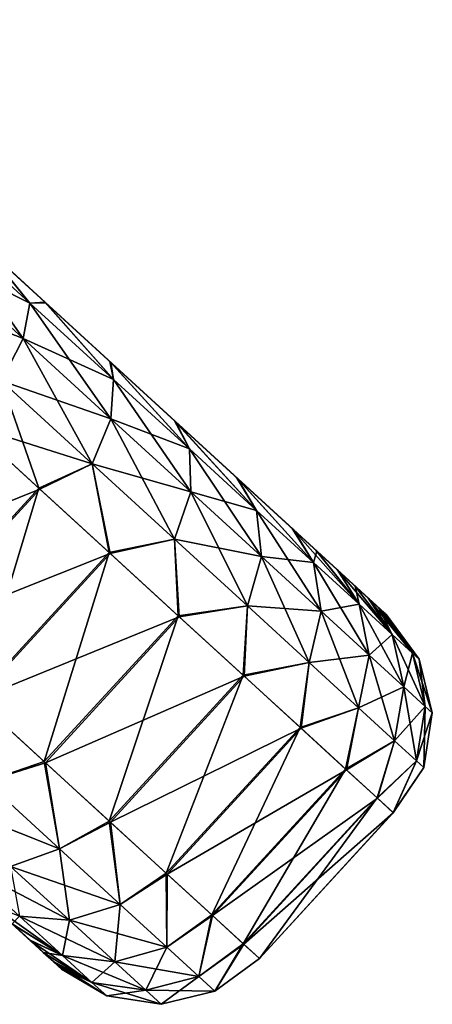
# Model space of a CAD drawing. Header units: millimetres. Extents: x -35.2 to 15.9, y -21 to 21.
# Tile 39 of 57: x 14.4 to 15.9, y -17.4 to -13.9. Entities that reach past the tile are written whole.
import ezdxf

# ---------------------------------------------------------------- set-up
doc = ezdxf.new("R2010")
doc.units = ezdxf.units.MM
doc.header["$LTSCALE"] = 65.185185
for name, color, linetype in [('11', 7, 'CONTINUOUS'), ('12', 7, 'CONTINUOUS'), ('154', 7, 'CONTINUOUS'), ('36', 7, 'CONTINUOUS'), ('72', 7, 'CONTINUOUS')]:
    doc.layers.add(name, color=color, linetype=linetype)

msp = doc.modelspace()

# ---------------------------------------------------------------- linework, layer by layer
at = {"layer": '11', "linetype": 'Continuous'}
for points in [[(14.3032, -14.7122, -6.3058), (11.63, -12.2627, -0.5), (14.5279, -14.9182, -6.1712), (14.3032, -14.7122, -6.3058)], [(14.5279, -14.9182, -6.1712), (11.63, -12.2627, -0.5), (14.7578, -15.1288, -5.9869), (14.5279, -14.9182, -6.1712)], [(14.7578, -15.1288, -5.9869), (11.63, -12.2627, -0.5), (14.9865, -15.3383, -5.7458), (14.7578, -15.1288, -5.9869)], [(14.9865, -15.3383, -5.7458), (11.63, -12.2627, -0.5), (15.2054, -15.5389, -5.4431), (14.9865, -15.3383, -5.7458)], [(15.2054, -15.5389, -5.4431), (11.63, -12.2627, -0.5), (15.4022, -15.7193, -5.0769), (15.2054, -15.5389, -5.4431)], [(15.4022, -15.7193, -5.0769), (11.63, -12.2627, -0.5), (15.4859, -15.796, -4.8753), (15.4022, -15.7193, -5.0769)], [(15.4859, -15.796, -4.8753), (11.63, -12.2627, -0.5), (15.5598, -15.8637, -4.6609), (15.4859, -15.796, -4.8753)], [(15.5598, -15.8637, -4.6609), (11.63, -12.2627, -0.5), (15.6213, -15.9201, -4.4385), (15.5598, -15.8637, -4.6609)], [(15.6213, -15.9201, -4.4385), (11.63, -12.2627, -0.5), (15.6694, -15.9641, -4.2094), (15.6213, -15.9201, -4.4385)], [(15.6694, -15.9641, -4.2094), (11.63, -12.2627, -0.5), (15.7045, -15.9963, -3.9738), (15.6694, -15.9641, -4.2094)], [(15.7045, -15.9963, -3.9738), (11.63, -12.2627, -0.5), (15.7254, -16.0155, -3.7363), (15.7045, -15.9963, -3.9738)], [(15.7254, -16.0155, -3.7363), (11.63, -12.2627, -0.5), (15.7322, -16.0216, -3.4957), (15.7254, -16.0155, -3.7363)], [(15.7322, -16.0216, -3.4957), (11.63, -12.2627, -0.5), (15.7249, -16.015, -3.2551), (15.7322, -16.0216, -3.4957)], [(15.7249, -16.015, -3.2551), (11.63, -12.2627, -0.5), (15.7035, -15.9954, -3.0177), (15.7249, -16.015, -3.2551)], [(15.7035, -15.9954, -3.0177), (11.63, -12.2627, -0.5), (15.6679, -15.9628, -2.7822), (15.7035, -15.9954, -3.0177)], [(15.6679, -15.9628, -2.7822), (11.63, -12.2627, -0.5), (15.6194, -15.9183, -2.5534), (15.6679, -15.9628, -2.7822)], [(15.6194, -15.9183, -2.5534), (11.63, -12.2627, -0.5), (15.5574, -15.8615, -2.3314), (15.6194, -15.9183, -2.5534)], [(15.5574, -15.8615, -2.3314), (11.63, -12.2627, -0.5), (15.4831, -15.7934, -2.1174), (15.5574, -15.8615, -2.3314)], [(15.4831, -15.7934, -2.1174), (11.63, -12.2627, -0.5), (15.3991, -15.7165, -1.9163), (15.4831, -15.7934, -2.1174)], [(15.3991, -15.7165, -1.9163), (11.63, -12.2627, -0.5), (15.2019, -15.5357, -1.5514), (15.3991, -15.7165, -1.9163)], [(15.2019, -15.5357, -1.5514), (11.63, -12.2627, -0.5), (14.983, -15.3352, -1.25), (15.2019, -15.5357, -1.5514)], [(14.983, -15.3352, -1.25), (11.63, -12.2627, -0.5), (14.7546, -15.1259, -1.0102), (14.983, -15.3352, -1.25)], [(14.7546, -15.1259, -1.0102), (11.63, -12.2627, -0.5), (14.5252, -14.9157, -0.8269), (14.7546, -15.1259, -1.0102)], [(14.5252, -14.9157, -0.8269), (11.63, -12.2627, -0.5), (14.301, -14.7102, -0.6931), (14.5252, -14.9157, -0.8269)]]:
    msp.add_3dface(points, dxfattribs=at)
at = {"layer": '12', "linetype": 'Continuous'}
for points in [[(11.5758, -14.5188, -3.8047), (11.5758, -14.5188, -6.5), (14.556, -17.2497, -3.9738), (11.5758, -14.5188, -3.8047)], [(14.556, -17.2497, -3.9738), (11.5758, -14.5188, -6.5), (14.5209, -17.2175, -4.2094), (14.556, -17.2497, -3.9738)], [(14.5209, -17.2175, -4.2094), (11.5758, -14.5188, -6.5), (14.4728, -17.1735, -4.4385), (14.5209, -17.2175, -4.2094)], [(14.4728, -17.1735, -4.4385), (11.5758, -14.5188, -6.5), (14.4113, -17.117, -4.6609), (14.4728, -17.1735, -4.4385)], [(11.5992, -14.5402, -3.7413), (11.5758, -14.5188, -3.8047), (14.5769, -17.2688, -3.7363), (11.5992, -14.5402, -3.7413)], [(14.5769, -17.2688, -3.7363), (11.5758, -14.5188, -3.8047), (14.556, -17.2497, -3.9738), (14.5769, -17.2688, -3.7363)], [(11.5758, -14.5188, -2.9953), (11.5993, -14.5403, -3.0591), (14.555, -17.2487, -3.0177), (11.5758, -14.5188, -2.9953)], [(14.4089, -17.1148, -2.3314), (11.5758, -14.5188, -2.9953), (14.4709, -17.1716, -2.5534), (14.4089, -17.1148, -2.3314)], [(14.4709, -17.1716, -2.5534), (11.5758, -14.5188, -2.9953), (14.5194, -17.2161, -2.7822), (14.4709, -17.1716, -2.5534)], [(14.5194, -17.2161, -2.7822), (11.5758, -14.5188, -2.9953), (14.555, -17.2487, -3.0177), (14.5194, -17.2161, -2.7822)], [(11.6141, -14.5539, -3.682), (11.5992, -14.5402, -3.7413), (14.5769, -17.2688, -3.7363), (11.6141, -14.5539, -3.682)], [(11.5993, -14.5403, -3.0591), (11.6141, -14.5539, -3.118), (14.555, -17.2487, -3.0177), (11.5993, -14.5403, -3.0591)], [(11.6272, -14.5659, -3.55), (11.6141, -14.5539, -3.682), (14.5837, -17.275, -3.4957), (11.6272, -14.5659, -3.55)], [(14.5837, -17.275, -3.4957), (11.6141, -14.5539, -3.682), (14.5769, -17.2688, -3.7363), (14.5837, -17.275, -3.4957)], [(11.6141, -14.5539, -3.118), (11.6272, -14.5659, -3.25), (14.555, -17.2487, -3.0177), (11.6141, -14.5539, -3.118)], [(11.6272, -14.5659, -3.25), (11.6272, -14.5659, -3.55), (14.5764, -17.2684, -3.2551), (11.6272, -14.5659, -3.25)], [(14.5764, -17.2684, -3.2551), (11.6272, -14.5659, -3.55), (14.5837, -17.275, -3.4957), (14.5764, -17.2684, -3.2551)], [(14.555, -17.2487, -3.0177), (11.6272, -14.5659, -3.25), (14.5764, -17.2684, -3.2551), (14.555, -17.2487, -3.0177)]]:
    msp.add_3dface(points, dxfattribs=at)
at = {"layer": '154', "linetype": 'Continuous'}
for points in [[(14.1181, -14.7414, -0.2822), (14.4486, -15.0443, -0.4494), (14.1577, -14.6305, -0.4379), (14.1181, -14.7414, -0.2822)], [(14.4722, -14.9187, -6.4029), (14.1181, -14.7414, -6.7178), (14.1577, -14.6305, -6.5621), (14.4722, -14.9187, -6.4029)], [(14.3032, -14.7122, -6.3058), (14.4722, -14.9187, -6.4029), (14.1577, -14.6305, -6.5621), (14.3032, -14.7122, -6.3058)], [(14.301, -14.7102, -0.6931), (14.1577, -14.6305, -0.4379), (14.4722, -14.9187, -0.5971), (14.301, -14.7102, -0.6931)], [(14.1577, -14.6305, -0.4379), (14.4486, -15.0443, -0.4494), (14.4722, -14.9187, -0.5971), (14.1577, -14.6305, -0.4379)], [(14.5252, -14.9157, -0.8269), (14.301, -14.7102, -0.6931), (14.4722, -14.9187, -0.5971), (14.5252, -14.9157, -0.8269)], [(14.3032, -14.7122, -6.3058), (14.5279, -14.9182, -6.1712), (14.4722, -14.9187, -6.4029), (14.3032, -14.7122, -6.3058)], [(14.4486, -15.0443, -6.5506), (14.0309, -14.8818, -6.8219), (14.1181, -14.7414, -6.7178), (14.4486, -15.0443, -6.5506)], [(14.1181, -14.7414, -0.2822), (14.3721, -15.1945, -0.3508), (14.4486, -15.0443, -0.4494), (14.1181, -14.7414, -0.2822)], [(14.4486, -15.0443, -6.5506), (14.1181, -14.7414, -6.7178), (14.4722, -14.9187, -6.4029), (14.4486, -15.0443, -6.5506)], [(14.3721, -15.1945, -6.6492), (14.0309, -14.8818, -6.8219), (14.4486, -15.0443, -6.5506), (14.3721, -15.1945, -6.6492)], [(14.4486, -15.0443, -0.4494), (14.7583, -15.328, -0.6787), (14.4722, -14.9187, -0.5971), (14.4486, -15.0443, -0.4494)], [(14.7669, -15.1887, -6.1847), (14.4486, -15.0443, -6.5506), (14.4722, -14.9187, -6.4029), (14.7669, -15.1887, -6.1847)], [(14.5252, -14.9157, -0.8269), (14.4722, -14.9187, -0.5971), (14.7669, -15.1887, -0.8153), (14.5252, -14.9157, -0.8269)], [(14.5279, -14.9182, -6.1712), (14.7669, -15.1887, -6.1847), (14.4722, -14.9187, -6.4029), (14.5279, -14.9182, -6.1712)], [(14.4722, -14.9187, -0.5971), (14.7583, -15.328, -0.6787), (14.7669, -15.1887, -0.8153), (14.4722, -14.9187, -0.5971)], [(14.7546, -15.1259, -1.0102), (14.5252, -14.9157, -0.8269), (14.7669, -15.1887, -0.8153), (14.7546, -15.1259, -1.0102)], [(14.5279, -14.9182, -6.1712), (14.7578, -15.1288, -5.9869), (14.7669, -15.1887, -6.1847), (14.5279, -14.9182, -6.1712)], [(14.3721, -15.1945, -0.3508), (14.6917, -15.4874, -0.5875), (14.4486, -15.0443, -0.4494), (14.3721, -15.1945, -0.3508)], [(14.7583, -15.328, -6.3213), (14.3721, -15.1945, -6.6492), (14.4486, -15.0443, -6.5506), (14.7583, -15.328, -6.3213)], [(14.4486, -15.0443, -0.4494), (14.6917, -15.4874, -0.5875), (14.7583, -15.328, -0.6787), (14.4486, -15.0443, -0.4494)], [(14.7583, -15.328, -6.3213), (14.4486, -15.0443, -6.5506), (14.7669, -15.1887, -6.1847), (14.7583, -15.328, -6.3213)], [(14.983, -15.3352, -1.25), (14.7546, -15.1259, -1.0102), (15.0356, -15.435, -1.0881), (14.983, -15.3352, -1.25)], [(14.7546, -15.1259, -1.0102), (14.7669, -15.1887, -0.8153), (15.0356, -15.435, -1.0881), (14.7546, -15.1259, -1.0102)], [(14.7578, -15.1288, -5.9869), (14.9865, -15.3383, -5.7458), (15.0356, -15.435, -5.9119), (14.7578, -15.1288, -5.9869)], [(14.7578, -15.1288, -5.9869), (15.0356, -15.435, -5.9119), (14.7669, -15.1887, -6.1847), (14.7578, -15.1288, -5.9869)], [(14.2571, -15.3481, -0.3178), (14.5032, -15.5737, -0.493), (14.3721, -15.1945, -0.3508), (14.2571, -15.3481, -0.3178)], [(14.6917, -15.4874, -6.4125), (14.26, -15.3508, -6.6804), (14.3721, -15.1945, -6.6492), (14.6917, -15.4874, -6.4125)], [(14.3721, -15.1945, -0.3508), (14.5032, -15.5737, -0.493), (14.6917, -15.4874, -0.5875), (14.3721, -15.1945, -0.3508)], [(14.6917, -15.4874, -6.4125), (14.3721, -15.1945, -6.6492), (14.7583, -15.328, -6.3213), (14.6917, -15.4874, -6.4125)], [(14.7583, -15.328, -0.6787), (15.0407, -15.5868, -0.9654), (14.7669, -15.1887, -0.8153), (14.7583, -15.328, -0.6787)], [(15.0356, -15.435, -5.9119), (14.7583, -15.328, -6.3213), (14.7669, -15.1887, -6.1847), (15.0356, -15.435, -5.9119)], [(14.7669, -15.1887, -0.8153), (15.0407, -15.5868, -0.9654), (15.0356, -15.435, -1.0881), (14.7669, -15.1887, -0.8153)], [(14.5067, -15.5769, -6.5042), (14.26, -15.3508, -6.6804), (14.6917, -15.4874, -6.4125), (14.5067, -15.5769, -6.5042)], [(14.6917, -15.4874, -0.5875), (14.9833, -15.7546, -0.8835), (14.7583, -15.328, -0.6787), (14.6917, -15.4874, -0.5875)], [(15.0407, -15.5868, -6.0346), (14.6917, -15.4874, -6.4125), (14.7583, -15.328, -6.3213), (15.0407, -15.5868, -6.0346)], [(14.7583, -15.328, -0.6787), (14.9833, -15.7546, -0.8835), (15.0407, -15.5868, -0.9654), (14.7583, -15.328, -0.6787)], [(15.0407, -15.5868, -6.0346), (14.7583, -15.328, -6.3213), (15.0356, -15.435, -5.9119), (15.0407, -15.5868, -6.0346)], [(15.2019, -15.5357, -1.5514), (14.983, -15.3352, -1.25), (15.273, -15.6525, -1.4101), (15.2019, -15.5357, -1.5514)], [(14.983, -15.3352, -1.25), (15.0356, -15.435, -1.0881), (15.273, -15.6525, -1.4101), (14.983, -15.3352, -1.25)], [(14.9865, -15.3383, -5.7458), (15.2054, -15.5389, -5.4431), (15.273, -15.6525, -5.5899), (14.9865, -15.3383, -5.7458)], [(14.9865, -15.3383, -5.7458), (15.273, -15.6525, -5.5899), (15.0356, -15.435, -5.9119), (14.9865, -15.3383, -5.7458)], [(15.0407, -15.5868, -0.9654), (15.2902, -15.8154, -1.3038), (15.0356, -15.435, -1.0881), (15.0407, -15.5868, -0.9654)], [(15.0356, -15.435, -1.0881), (15.2902, -15.8154, -1.3038), (15.273, -15.6525, -1.4101), (15.0356, -15.435, -1.0881)], [(15.273, -15.6525, -5.5899), (15.0407, -15.5868, -6.0346), (15.0356, -15.435, -5.9119), (15.273, -15.6525, -5.5899)], [(14.5032, -15.5737, -0.493), (14.7516, -15.8013, -0.7212), (14.6917, -15.4874, -0.5875), (14.5032, -15.5737, -0.493)], [(14.7555, -15.8049, -6.2747), (14.5067, -15.5769, -6.5042), (14.6917, -15.4874, -6.4125), (14.7555, -15.8049, -6.2747)], [(14.6917, -15.4874, -0.5875), (14.7516, -15.8013, -0.7212), (14.9833, -15.7546, -0.8835), (14.6917, -15.4874, -0.5875)], [(14.9833, -15.7546, -6.1165), (14.7555, -15.8049, -6.2747), (14.6917, -15.4874, -6.4125), (14.9833, -15.7546, -6.1165)], [(14.9833, -15.7546, -6.1165), (14.6917, -15.4874, -6.4125), (15.0407, -15.5868, -6.0346), (14.9833, -15.7546, -6.1165)], [(15.3991, -15.7165, -1.9163), (15.2019, -15.5357, -1.5514), (15.4742, -15.8369, -1.7746), (15.3991, -15.7165, -1.9163)], [(15.2019, -15.5357, -1.5514), (15.273, -15.6525, -1.4101), (15.4742, -15.8369, -1.7746), (15.2019, -15.5357, -1.5514)], [(15.2054, -15.5389, -5.4431), (15.4022, -15.7193, -5.0769), (15.4742, -15.8369, -5.2254), (15.2054, -15.5389, -5.4431)], [(15.2054, -15.5389, -5.4431), (15.4742, -15.8369, -5.2254), (15.273, -15.6525, -5.5899), (15.2054, -15.5389, -5.4431)], [(14.9833, -15.7546, -0.8835), (15.2408, -15.9905, -1.2328), (15.0407, -15.5868, -0.9654), (14.9833, -15.7546, -0.8835)], [(15.2902, -15.8154, -5.6962), (14.9833, -15.7546, -6.1165), (15.0407, -15.5868, -6.0346), (15.2902, -15.8154, -5.6962)], [(15.0407, -15.5868, -0.9654), (15.2408, -15.9905, -1.2328), (15.2902, -15.8154, -1.3038), (15.0407, -15.5868, -0.9654)], [(15.2902, -15.8154, -5.6962), (15.0407, -15.5868, -6.0346), (15.273, -15.6525, -5.5899), (15.2902, -15.8154, -5.6962)], [(15.2902, -15.8154, -1.3038), (15.5016, -16.0091, -1.6869), (15.273, -15.6525, -1.4101), (15.2902, -15.8154, -1.3038)], [(15.273, -15.6525, -1.4101), (15.5016, -16.0091, -1.6869), (15.4742, -15.8369, -1.7746), (15.273, -15.6525, -1.4101)], [(15.4742, -15.8369, -5.2254), (15.2902, -15.8154, -5.6962), (15.273, -15.6525, -5.5899), (15.4742, -15.8369, -5.2254)], [(15.4831, -15.7934, -2.1174), (15.3991, -15.7165, -1.9163), (15.6351, -15.9843, -2.1743), (15.4831, -15.7934, -2.1174)], [(15.3991, -15.7165, -1.9163), (15.4742, -15.8369, -1.7746), (15.6351, -15.9843, -2.1743), (15.3991, -15.7165, -1.9163)], [(15.4022, -15.7193, -5.0769), (15.4859, -15.796, -4.8753), (15.4742, -15.8369, -5.2254), (15.4022, -15.7193, -5.0769)], [(14.7516, -15.8013, -0.7212), (14.9959, -16.0251, -1.0096), (14.9833, -15.7546, -0.8835), (14.7516, -15.8013, -0.7212)], [(15.0001, -16.0289, -5.9848), (14.7555, -15.8049, -6.2747), (14.9833, -15.7546, -6.1165), (15.0001, -16.0289, -5.9848)], [(14.9833, -15.7546, -0.8835), (14.9959, -16.0251, -1.0096), (15.2408, -15.9905, -1.2328), (14.9833, -15.7546, -0.8835)], [(15.2408, -15.9905, -5.7672), (15.0001, -16.0289, -5.9848), (14.9833, -15.7546, -6.1165), (15.2408, -15.9905, -5.7672)], [(15.2408, -15.9905, -5.7672), (14.9833, -15.7546, -6.1165), (15.2902, -15.8154, -5.6962), (15.2408, -15.9905, -5.7672)], [(15.4859, -15.796, -4.8753), (15.6351, -15.9843, -4.8257), (15.4742, -15.8369, -5.2254), (15.4859, -15.796, -4.8753)], [(15.5574, -15.8615, -2.3314), (15.4831, -15.7934, -2.1174), (15.6351, -15.9843, -2.1743), (15.5574, -15.8615, -2.3314)], [(15.4859, -15.796, -4.8753), (15.5598, -15.8637, -4.6609), (15.6351, -15.9843, -4.8257), (15.4859, -15.796, -4.8753)], [(15.2408, -15.9905, -1.2328), (15.4591, -16.1905, -1.6283), (15.2902, -15.8154, -1.3038), (15.2408, -15.9905, -1.2328)], [(15.5016, -16.0091, -5.3131), (15.2408, -15.9905, -5.7672), (15.2902, -15.8154, -5.6962), (15.5016, -16.0091, -5.3131)], [(15.2902, -15.8154, -1.3038), (15.4591, -16.1905, -1.6283), (15.5016, -16.0091, -1.6869), (15.2902, -15.8154, -1.3038)], [(15.5016, -16.0091, -5.3131), (15.2902, -15.8154, -5.6962), (15.4742, -15.8369, -5.2254), (15.5016, -16.0091, -5.3131)], [(15.5016, -16.0091, -1.6869), (15.6706, -16.1641, -2.1068), (15.4742, -15.8369, -1.7746), (15.5016, -16.0091, -1.6869)], [(15.4742, -15.8369, -1.7746), (15.6706, -16.1641, -2.1068), (15.6351, -15.9843, -2.1743), (15.4742, -15.8369, -1.7746)], [(15.6351, -15.9843, -4.8257), (15.5016, -16.0091, -5.3131), (15.4742, -15.8369, -5.2254), (15.6351, -15.9843, -4.8257)], [(15.6194, -15.9183, -2.5534), (15.5574, -15.8615, -2.3314), (15.7524, -16.0918, -2.6009), (15.6194, -15.9183, -2.5534)], [(15.5574, -15.8615, -2.3314), (15.6351, -15.9843, -2.1743), (15.7524, -16.0918, -2.6009), (15.5574, -15.8615, -2.3314)], [(15.5598, -15.8637, -4.6609), (15.6213, -15.9201, -4.4385), (15.6351, -15.9843, -4.8257), (15.5598, -15.8637, -4.6609)], [(15.6679, -15.9628, -2.7822), (15.6194, -15.9183, -2.5534), (15.7524, -16.0918, -2.6009), (15.6679, -15.9628, -2.7822)], [(15.6213, -15.9201, -4.4385), (15.6694, -15.9641, -4.2094), (15.7524, -16.0918, -4.3991), (15.6213, -15.9201, -4.4385)], [(15.6213, -15.9201, -4.4385), (15.7524, -16.0918, -4.3991), (15.6351, -15.9843, -4.8257), (15.6213, -15.9201, -4.4385)], [(15.6706, -16.1641, -4.8932), (15.5016, -16.0091, -5.3131), (15.6351, -15.9843, -4.8257), (15.6706, -16.1641, -4.8932)], [(15.6706, -16.1641, -2.1068), (15.7939, -16.277, -2.5552), (15.6351, -15.9843, -2.1743), (15.6706, -16.1641, -2.1068)], [(15.6351, -15.9843, -2.1743), (15.7939, -16.277, -2.5552), (15.7524, -16.0918, -2.6009), (15.6351, -15.9843, -2.1743)], [(15.7524, -16.0918, -4.3991), (15.6706, -16.1641, -4.8932), (15.6351, -15.9843, -4.8257), (15.7524, -16.0918, -4.3991)], [(15.7035, -15.9954, -3.0177), (15.6679, -15.9628, -2.7822), (15.8238, -16.1572, -3.0458), (15.7035, -15.9954, -3.0177)], [(15.6679, -15.9628, -2.7822), (15.7524, -16.0918, -2.6009), (15.8238, -16.1572, -3.0458), (15.6679, -15.9628, -2.7822)], [(15.6694, -15.9641, -4.2094), (15.7045, -15.9963, -3.9738), (15.7524, -16.0918, -4.3991), (15.6694, -15.9641, -4.2094)], [(14.9959, -16.0251, -1.0096), (15.2252, -16.2352, -1.3609), (15.2408, -15.9905, -1.2328), (14.9959, -16.0251, -1.0096)], [(15.2292, -16.2389, -5.632), (15.0001, -16.0289, -5.9848), (15.2408, -15.9905, -5.7672), (15.2292, -16.2389, -5.632)], [(15.2408, -15.9905, -1.2328), (15.2252, -16.2352, -1.3609), (15.4591, -16.1905, -1.6283), (15.2408, -15.9905, -1.2328)], [(15.4591, -16.1905, -5.3717), (15.2292, -16.2389, -5.632), (15.2408, -15.9905, -5.7672), (15.4591, -16.1905, -5.3717)], [(15.4591, -16.1905, -5.3717), (15.2408, -15.9905, -5.7672), (15.5016, -16.0091, -5.3131), (15.4591, -16.1905, -5.3717)], [(15.4591, -16.1905, -1.6283), (15.6336, -16.3505, -2.0618), (15.5016, -16.0091, -1.6869), (15.4591, -16.1905, -1.6283)], [(15.6706, -16.1641, -4.8932), (15.4591, -16.1905, -5.3717), (15.5016, -16.0091, -5.3131), (15.6706, -16.1641, -4.8932)], [(15.5016, -16.0091, -1.6869), (15.6336, -16.3505, -2.0618), (15.6706, -16.1641, -2.1068), (15.5016, -16.0091, -1.6869)], [(15.7249, -16.015, -3.2551), (15.7035, -15.9954, -3.0177), (15.8238, -16.1572, -3.0458), (15.7249, -16.015, -3.2551)], [(15.7045, -15.9963, -3.9738), (15.7254, -16.0155, -3.7363), (15.8238, -16.1572, -3.9542), (15.7045, -15.9963, -3.9738)], [(15.7045, -15.9963, -3.9738), (15.8238, -16.1572, -3.9542), (15.7524, -16.0918, -4.3991), (15.7045, -15.9963, -3.9738)], [(15.7322, -16.0216, -3.4957), (15.7249, -16.015, -3.2551), (15.8477, -16.1791, -3.5), (15.7322, -16.0216, -3.4957)], [(15.7249, -16.015, -3.2551), (15.8238, -16.1572, -3.0458), (15.8477, -16.1791, -3.5), (15.7249, -16.015, -3.2551)], [(15.7254, -16.0155, -3.7363), (15.7322, -16.0216, -3.4957), (15.8477, -16.1791, -3.5), (15.7254, -16.0155, -3.7363)], [(15.7254, -16.0155, -3.7363), (15.8477, -16.1791, -3.5), (15.8238, -16.1572, -3.9542), (15.7254, -16.0155, -3.7363)], [(15.7939, -16.277, -4.4448), (15.6706, -16.1641, -4.8932), (15.7524, -16.0918, -4.3991), (15.7939, -16.277, -4.4448)], [(15.7939, -16.277, -2.5552), (15.8689, -16.3458, -3.0227), (15.7524, -16.0918, -2.6009), (15.7939, -16.277, -2.5552)], [(15.7524, -16.0918, -2.6009), (15.8689, -16.3458, -3.0227), (15.8238, -16.1572, -3.0458), (15.7524, -16.0918, -2.6009)], [(15.8238, -16.1572, -3.9542), (15.7939, -16.277, -4.4448), (15.7524, -16.0918, -4.3991), (15.8238, -16.1572, -3.9542)], [(15.8689, -16.3458, -3.9773), (15.7939, -16.277, -4.4448), (15.8238, -16.1572, -3.9542), (15.8689, -16.3458, -3.9773)], [(15.8689, -16.3458, -3.0227), (15.8941, -16.3688, -3.5), (15.8238, -16.1572, -3.0458), (15.8689, -16.3458, -3.0227)], [(15.8238, -16.1572, -3.0458), (15.8941, -16.3688, -3.5), (15.8477, -16.1791, -3.5), (15.8238, -16.1572, -3.0458)], [(15.8477, -16.1791, -3.5), (15.8689, -16.3458, -3.9773), (15.8238, -16.1572, -3.9542), (15.8477, -16.1791, -3.5)], [(15.2252, -16.2352, -1.3609), (15.427, -16.4201, -1.7725), (15.4591, -16.1905, -1.6283), (15.2252, -16.2352, -1.3609)], [(15.4304, -16.4233, -5.2192), (15.2292, -16.2389, -5.632), (15.4591, -16.1905, -5.3717), (15.4304, -16.4233, -5.2192)], [(15.4591, -16.1905, -1.6283), (15.427, -16.4201, -1.7725), (15.6336, -16.3505, -2.0618), (15.4591, -16.1905, -1.6283)], [(15.6336, -16.3505, -4.9382), (15.4304, -16.4233, -5.2192), (15.4591, -16.1905, -5.3717), (15.6336, -16.3505, -4.9382)], [(15.6336, -16.3505, -4.9382), (15.4591, -16.1905, -5.3717), (15.6706, -16.1641, -4.8932), (15.6336, -16.3505, -4.9382)], [(15.6336, -16.3505, -2.0618), (15.7609, -16.4671, -2.5246), (15.6706, -16.1641, -2.1068), (15.6336, -16.3505, -2.0618)], [(15.7939, -16.277, -4.4448), (15.6336, -16.3505, -4.9382), (15.6706, -16.1641, -4.8932), (15.7939, -16.277, -4.4448)], [(15.6706, -16.1641, -2.1068), (15.7609, -16.4671, -2.5246), (15.7939, -16.277, -2.5552), (15.6706, -16.1641, -2.1068)], [(15.8941, -16.3688, -3.5), (15.8689, -16.3458, -3.9773), (15.8477, -16.1791, -3.5), (15.8941, -16.3688, -3.5)], [(15.7609, -16.4671, -4.4754), (15.6336, -16.3505, -4.9382), (15.7939, -16.277, -4.4448), (15.7609, -16.4671, -4.4754)], [(15.7609, -16.4671, -2.5246), (15.8383, -16.538, -3.0073), (15.7939, -16.277, -2.5552), (15.7609, -16.4671, -2.5246)], [(15.8689, -16.3458, -3.9773), (15.7609, -16.4671, -4.4754), (15.7939, -16.277, -4.4448), (15.8689, -16.3458, -3.9773)], [(15.7939, -16.277, -2.5552), (15.8383, -16.538, -3.0073), (15.8689, -16.3458, -3.0227), (15.7939, -16.277, -2.5552)], [(15.427, -16.4201, -1.7725), (15.5878, -16.5675, -2.2315), (15.6336, -16.3505, -2.0618), (15.427, -16.4201, -1.7725)], [(15.5904, -16.5699, -4.7592), (15.4304, -16.4233, -5.2192), (15.6336, -16.3505, -4.9382), (15.5904, -16.5699, -4.7592)], [(15.6336, -16.3505, -2.0618), (15.5878, -16.5675, -2.2315), (15.7609, -16.4671, -2.5246), (15.6336, -16.3505, -2.0618)], [(15.7609, -16.4671, -4.4754), (15.5904, -16.5699, -4.7592), (15.6336, -16.3505, -4.9382), (15.7609, -16.4671, -4.4754)], [(15.8383, -16.538, -3.9927), (15.7609, -16.4671, -4.4754), (15.8689, -16.3458, -3.9773), (15.8383, -16.538, -3.9927)], [(15.8383, -16.538, -3.0073), (15.8643, -16.5618, -3.5), (15.8689, -16.3458, -3.0227), (15.8383, -16.538, -3.0073)], [(15.8941, -16.3688, -3.5), (15.8383, -16.538, -3.9927), (15.8689, -16.3458, -3.9773), (15.8941, -16.3688, -3.5)], [(15.8643, -16.5618, -3.5), (15.8383, -16.538, -3.9927), (15.8941, -16.3688, -3.5), (15.8643, -16.5618, -3.5)], [(15.8689, -16.3458, -3.0227), (15.8643, -16.5618, -3.5), (15.8941, -16.3688, -3.5), (15.8689, -16.3458, -3.0227)], [(15.5878, -16.5675, -2.2315), (15.6989, -16.6693, -2.7234), (15.7609, -16.4671, -2.5246), (15.5878, -16.5675, -2.2315)], [(15.7005, -16.6708, -4.2667), (15.5904, -16.5699, -4.7592), (15.7609, -16.4671, -4.4754), (15.7005, -16.6708, -4.2667)], [(15.7609, -16.4671, -2.5246), (15.6989, -16.6693, -2.7234), (15.8383, -16.538, -3.0073), (15.7609, -16.4671, -2.5246)], [(15.8383, -16.538, -3.9927), (15.7005, -16.6708, -4.2667), (15.7609, -16.4671, -4.4754), (15.8383, -16.538, -3.9927)], [(15.6989, -16.6693, -2.7234), (15.7558, -16.7215, -3.2354), (15.8383, -16.538, -3.0073), (15.6989, -16.6693, -2.7234)], [(15.7564, -16.722, -3.7544), (15.7005, -16.6708, -4.2667), (15.8383, -16.538, -3.9927), (15.7564, -16.722, -3.7544)], [(15.8383, -16.538, -3.0073), (15.7558, -16.7215, -3.2354), (15.8643, -16.5618, -3.5), (15.8383, -16.538, -3.0073)], [(15.8643, -16.5618, -3.5), (15.7564, -16.722, -3.7544), (15.8383, -16.538, -3.9927), (15.8643, -16.5618, -3.5)], [(15.7558, -16.7215, -3.2354), (15.7564, -16.722, -3.7544), (15.8643, -16.5618, -3.5), (15.7558, -16.7215, -3.2354)]]:
    msp.add_3dface(points, dxfattribs=at)
at = {"layer": '36', "linetype": 'Continuous'}
for points in [[(14.5067, -15.5769, -6.5042), (13.7871, -15.8669, -6.6804), (14.26, -15.3508, -6.6804), (14.5067, -15.5769, -6.5042)], [(14.2571, -15.3481, -0.3178), (14.0303, -16.0898, -0.493), (14.5032, -15.5737, -0.493), (14.2571, -15.3481, -0.3178)], [(14.0338, -16.093, -6.5042), (13.7871, -15.8669, -6.6804), (14.5067, -15.5769, -6.5042), (14.0338, -16.093, -6.5042)], [(14.0303, -16.0898, -0.493), (14.2787, -16.3174, -0.7212), (14.5032, -15.5737, -0.493), (14.0303, -16.0898, -0.493)], [(14.7555, -15.8049, -6.2747), (14.0338, -16.093, -6.5042), (14.5067, -15.5769, -6.5042), (14.7555, -15.8049, -6.2747)], [(14.5032, -15.5737, -0.493), (14.2787, -16.3174, -0.7212), (14.7516, -15.8013, -0.7212), (14.5032, -15.5737, -0.493)], [(14.2826, -16.321, -6.2747), (14.0338, -16.093, -6.5042), (14.7555, -15.8049, -6.2747), (14.2826, -16.321, -6.2747)], [(14.2787, -16.3174, -0.7212), (14.523, -16.5412, -1.0096), (14.7516, -15.8013, -0.7212), (14.2787, -16.3174, -0.7212)], [(15.0001, -16.0289, -5.9848), (14.2826, -16.321, -6.2747), (14.7555, -15.8049, -6.2747), (15.0001, -16.0289, -5.9848)], [(14.7516, -15.8013, -0.7212), (14.523, -16.5412, -1.0096), (14.9959, -16.0251, -1.0096), (14.7516, -15.8013, -0.7212)], [(14.5271, -16.545, -5.9848), (14.2826, -16.321, -6.2747), (15.0001, -16.0289, -5.9848), (14.5271, -16.545, -5.9848)], [(14.523, -16.5412, -1.0096), (14.7523, -16.7513, -1.3609), (14.9959, -16.0251, -1.0096), (14.523, -16.5412, -1.0096)], [(15.2292, -16.2389, -5.632), (14.5271, -16.545, -5.9848), (15.0001, -16.0289, -5.9848), (15.2292, -16.2389, -5.632)], [(14.9959, -16.0251, -1.0096), (14.7523, -16.7513, -1.3609), (15.2252, -16.2352, -1.3609), (14.9959, -16.0251, -1.0096)], [(14.7563, -16.755, -5.632), (14.5271, -16.545, -5.9848), (15.2292, -16.2389, -5.632), (14.7563, -16.755, -5.632)], [(14.7523, -16.7513, -1.3609), (14.954, -16.9362, -1.7725), (15.2252, -16.2352, -1.3609), (14.7523, -16.7513, -1.3609)], [(15.4304, -16.4233, -5.2192), (14.7563, -16.755, -5.632), (15.2292, -16.2389, -5.632), (15.4304, -16.4233, -5.2192)], [(15.2252, -16.2352, -1.3609), (14.954, -16.9362, -1.7725), (15.427, -16.4201, -1.7725), (15.2252, -16.2352, -1.3609)], [(14.9575, -16.9394, -5.2192), (14.7563, -16.755, -5.632), (15.4304, -16.4233, -5.2192), (14.9575, -16.9394, -5.2192)], [(14.954, -16.9362, -1.7725), (15.1149, -17.0836, -2.2315), (15.427, -16.4201, -1.7725), (14.954, -16.9362, -1.7725)], [(15.5904, -16.5699, -4.7592), (14.9575, -16.9394, -5.2192), (15.4304, -16.4233, -5.2192), (15.5904, -16.5699, -4.7592)], [(15.427, -16.4201, -1.7725), (15.1149, -17.0836, -2.2315), (15.5878, -16.5675, -2.2315), (15.427, -16.4201, -1.7725)], [(15.1175, -17.086, -4.7592), (14.9575, -16.9394, -5.2192), (15.5904, -16.5699, -4.7592), (15.1175, -17.086, -4.7592)], [(15.1149, -17.0836, -2.2315), (15.226, -17.1854, -2.7234), (15.5878, -16.5675, -2.2315), (15.1149, -17.0836, -2.2315)], [(15.7005, -16.6708, -4.2667), (15.1175, -17.086, -4.7592), (15.5904, -16.5699, -4.7592), (15.7005, -16.6708, -4.2667)], [(15.5878, -16.5675, -2.2315), (15.226, -17.1854, -2.7234), (15.6989, -16.6693, -2.7234), (15.5878, -16.5675, -2.2315)], [(15.2276, -17.1869, -4.2667), (15.1175, -17.086, -4.7592), (15.7005, -16.6708, -4.2667), (15.2276, -17.1869, -4.2667)], [(15.226, -17.1854, -2.7234), (15.2829, -17.2376, -3.2354), (15.6989, -16.6693, -2.7234), (15.226, -17.1854, -2.7234)], [(15.7564, -16.722, -3.7544), (15.2276, -17.1869, -4.2667), (15.7005, -16.6708, -4.2667), (15.7564, -16.722, -3.7544)], [(15.6989, -16.6693, -2.7234), (15.2829, -17.2376, -3.2354), (15.7558, -16.7215, -3.2354), (15.6989, -16.6693, -2.7234)], [(15.2835, -17.2381, -3.7544), (15.2276, -17.1869, -4.2667), (15.7564, -16.722, -3.7544), (15.2835, -17.2381, -3.7544)], [(15.2829, -17.2376, -3.2354), (15.2835, -17.2381, -3.7544), (15.7558, -16.7215, -3.2354), (15.2829, -17.2376, -3.2354)], [(15.7558, -16.7215, -3.2354), (15.2835, -17.2381, -3.7544), (15.7564, -16.722, -3.7544), (15.7558, -16.7215, -3.2354)]]:
    msp.add_3dface(points, dxfattribs=at)
at = {"layer": '72', "linetype": 'Continuous'}
for points in [[(14.523, -16.5412, -1.0096), (14.2787, -16.3174, -0.7212), (14.3166, -16.6117, -0.9622), (14.523, -16.5412, -1.0096)], [(14.2826, -16.321, -6.2747), (14.5271, -16.545, -5.9848), (14.3166, -16.6117, -6.0378), (14.2826, -16.321, -6.2747)], [(14.5761, -16.8494, -1.3415), (14.523, -16.5412, -1.0096), (14.3166, -16.6117, -0.9622), (14.5761, -16.8494, -1.3415)], [(14.3166, -16.6117, -6.0378), (14.5271, -16.545, -5.9848), (14.5761, -16.8494, -5.6585), (14.3166, -16.6117, -6.0378)], [(14.7523, -16.7513, -1.3609), (14.523, -16.5412, -1.0096), (14.5761, -16.8494, -1.3415), (14.7523, -16.7513, -1.3609)], [(14.5271, -16.545, -5.9848), (14.7563, -16.755, -5.632), (14.5761, -16.8494, -5.6585), (14.5271, -16.545, -5.9848)], [(14.3166, -16.6117, -6.0378), (14.5761, -16.8494, -5.6585), (14.1525, -16.6815, -5.9582), (14.3166, -16.6117, -6.0378)], [(14.5761, -16.8494, -1.3415), (14.3166, -16.6117, -0.9622), (14.4039, -16.9118, -1.4092), (14.5761, -16.8494, -1.3415)], [(14.1525, -16.6815, -5.9582), (14.5761, -16.8494, -5.6585), (14.4039, -16.9118, -5.5908), (14.1525, -16.6815, -5.9582)], [(14.791, -17.0463, -1.769), (14.7523, -16.7513, -1.3609), (14.5761, -16.8494, -1.3415), (14.791, -17.0463, -1.769)], [(14.5761, -16.8494, -5.6585), (14.7563, -16.755, -5.632), (14.791, -17.0463, -5.231), (14.5761, -16.8494, -5.6585)], [(14.954, -16.9362, -1.7725), (14.7523, -16.7513, -1.3609), (14.791, -17.0463, -1.769), (14.954, -16.9362, -1.7725)], [(14.7563, -16.755, -5.632), (14.9575, -16.9394, -5.2192), (14.791, -17.0463, -5.231), (14.7563, -16.755, -5.632)], [(14.5761, -16.8494, -5.6585), (14.791, -17.0463, -5.231), (14.4039, -16.9118, -5.5908), (14.5761, -16.8494, -5.6585)], [(14.612, -17.1025, -1.8233), (14.5761, -16.8494, -1.3415), (14.4039, -16.9118, -1.4092), (14.612, -17.1025, -1.8233)], [(14.791, -17.0463, -1.769), (14.5761, -16.8494, -1.3415), (14.612, -17.1025, -1.8233), (14.791, -17.0463, -1.769)], [(14.4039, -16.9118, -5.5908), (14.612, -17.1025, -5.1767), (14.237, -16.9059, -5.4895), (14.4039, -16.9118, -5.5908)], [(14.237, -16.9059, -5.4895), (14.612, -17.1025, -5.1767), (14.4351, -17.0874, -5.0955), (14.237, -16.9059, -5.4895)], [(14.4039, -16.9118, -5.5908), (14.791, -17.0463, -5.231), (14.612, -17.1025, -5.1767), (14.4039, -16.9118, -5.5908)], [(14.612, -17.1025, -1.8233), (14.4039, -16.9118, -1.4092), (14.4351, -17.0874, -1.9045), (14.612, -17.1025, -1.8233)], [(14.9565, -17.198, -2.2352), (14.954, -16.9362, -1.7725), (14.791, -17.0463, -1.769), (14.9565, -17.198, -2.2352)], [(14.791, -17.0463, -5.231), (14.9575, -16.9394, -5.2192), (14.9565, -17.198, -4.7648), (14.791, -17.0463, -5.231)], [(15.1149, -17.0836, -2.2315), (14.954, -16.9362, -1.7725), (14.9565, -17.198, -2.2352), (15.1149, -17.0836, -2.2315)], [(14.9575, -16.9394, -5.2192), (15.1175, -17.086, -4.7592), (14.9565, -17.198, -4.7648), (14.9575, -16.9394, -5.2192)], [(14.4113, -17.117, -4.6609), (14.3374, -17.0493, -4.8753), (14.5876, -17.2272, -4.6658), (14.4113, -17.117, -4.6609)], [(14.3374, -17.0493, -4.8753), (14.4351, -17.0874, -5.0955), (14.5876, -17.2272, -4.6658), (14.3374, -17.0493, -4.8753)], [(14.791, -17.0463, -5.231), (14.9565, -17.198, -4.7648), (14.612, -17.1025, -5.1767), (14.791, -17.0463, -5.231)], [(14.7724, -17.2495, -2.2749), (14.791, -17.0463, -1.769), (14.612, -17.1025, -1.8233), (14.7724, -17.2495, -2.2749)], [(14.9565, -17.198, -2.2352), (14.791, -17.0463, -1.769), (14.7724, -17.2495, -2.2749), (14.9565, -17.198, -2.2352)], [(14.4089, -17.1148, -2.3314), (14.5876, -17.2272, -2.3342), (14.4351, -17.0874, -1.9045), (14.4089, -17.1148, -2.3314)], [(14.612, -17.1025, -5.1767), (14.7724, -17.2495, -4.7251), (14.4351, -17.0874, -5.0955), (14.612, -17.1025, -5.1767)], [(14.4351, -17.0874, -5.0955), (14.7724, -17.2495, -4.7251), (14.5876, -17.2272, -4.6658), (14.4351, -17.0874, -5.0955)], [(14.5876, -17.2272, -2.3342), (14.612, -17.1025, -1.8233), (14.4351, -17.0874, -1.9045), (14.5876, -17.2272, -2.3342)], [(14.7724, -17.2495, -2.2749), (14.612, -17.1025, -1.8233), (14.5876, -17.2272, -2.3342), (14.7724, -17.2495, -2.2749)], [(14.612, -17.1025, -5.1767), (14.9565, -17.198, -4.7648), (14.7724, -17.2495, -4.7251), (14.612, -17.1025, -5.1767)], [(15.069, -17.301, -2.7296), (15.1149, -17.0836, -2.2315), (14.9565, -17.198, -2.2352), (15.069, -17.301, -2.7296)], [(14.9565, -17.198, -4.7648), (15.1175, -17.086, -4.7592), (15.069, -17.301, -4.2704), (14.9565, -17.198, -4.7648)], [(15.226, -17.1854, -2.7234), (15.1149, -17.0836, -2.2315), (15.069, -17.301, -2.7296), (15.226, -17.1854, -2.7234)], [(15.1175, -17.086, -4.7592), (15.2276, -17.1869, -4.2667), (15.069, -17.301, -4.2704), (15.1175, -17.086, -4.7592)], [(14.4089, -17.1148, -2.3314), (14.4709, -17.1716, -2.5534), (14.5876, -17.2272, -2.3342), (14.4089, -17.1148, -2.3314)], [(14.4728, -17.1735, -4.4385), (14.4113, -17.117, -4.6609), (14.5876, -17.2272, -4.6658), (14.4728, -17.1735, -4.4385)], [(14.4709, -17.1716, -2.5534), (14.5194, -17.2161, -2.7822), (14.5876, -17.2272, -2.3342), (14.4709, -17.1716, -2.5534)], [(14.5209, -17.2175, -4.2094), (14.4728, -17.1735, -4.4385), (14.6913, -17.3222, -4.2101), (14.5209, -17.2175, -4.2094)], [(14.4728, -17.1735, -4.4385), (14.5876, -17.2272, -4.6658), (14.6913, -17.3222, -4.2101), (14.4728, -17.1735, -4.4385)], [(14.9565, -17.198, -4.7648), (15.069, -17.301, -4.2704), (14.7724, -17.2495, -4.7251), (14.9565, -17.198, -4.7648)], [(14.8813, -17.3493, -2.7538), (14.9565, -17.198, -2.2352), (14.7724, -17.2495, -2.2749), (14.8813, -17.3493, -2.7538)], [(15.069, -17.301, -2.7296), (14.9565, -17.198, -2.2352), (14.8813, -17.3493, -2.7538), (15.069, -17.301, -2.7296)], [(15.1258, -17.3531, -3.2413), (15.226, -17.1854, -2.7234), (15.069, -17.301, -2.7296), (15.1258, -17.3531, -3.2413)], [(15.069, -17.301, -4.2704), (15.2276, -17.1869, -4.2667), (15.1258, -17.3531, -3.7587), (15.069, -17.301, -4.2704)], [(15.2829, -17.2376, -3.2354), (15.226, -17.1854, -2.7234), (15.1258, -17.3531, -3.2413), (15.2829, -17.2376, -3.2354)], [(15.2276, -17.1869, -4.2667), (15.2835, -17.2381, -3.7544), (15.1258, -17.3531, -3.7587), (15.2276, -17.1869, -4.2667)], [(14.5194, -17.2161, -2.7822), (14.555, -17.2487, -3.0177), (14.6913, -17.3222, -2.7899), (14.5194, -17.2161, -2.7822)], [(14.5194, -17.2161, -2.7822), (14.6913, -17.3222, -2.7899), (14.5876, -17.2272, -2.3342), (14.5194, -17.2161, -2.7822)], [(14.556, -17.2497, -3.9738), (14.5209, -17.2175, -4.2094), (14.6913, -17.3222, -4.2101), (14.556, -17.2497, -3.9738)], [(14.7724, -17.2495, -4.7251), (14.8813, -17.3493, -4.2462), (14.5876, -17.2272, -4.6658), (14.7724, -17.2495, -4.7251)], [(14.5876, -17.2272, -4.6658), (14.8813, -17.3493, -4.2462), (14.6913, -17.3222, -4.2101), (14.5876, -17.2272, -4.6658)], [(14.6913, -17.3222, -2.7899), (14.7724, -17.2495, -2.2749), (14.5876, -17.2272, -2.3342), (14.6913, -17.3222, -2.7899)], [(15.2835, -17.2381, -3.7544), (15.2829, -17.2376, -3.2354), (15.1258, -17.3531, -3.2413), (15.2835, -17.2381, -3.7544)], [(15.1258, -17.3531, -3.7587), (15.2835, -17.2381, -3.7544), (15.1258, -17.3531, -3.2413), (15.1258, -17.3531, -3.7587)], [(14.555, -17.2487, -3.0177), (14.5764, -17.2684, -3.2551), (14.6913, -17.3222, -2.7899), (14.555, -17.2487, -3.0177)], [(14.5769, -17.2688, -3.7363), (14.556, -17.2497, -3.9738), (14.7437, -17.3702, -3.7385), (14.5769, -17.2688, -3.7363)], [(14.556, -17.2497, -3.9738), (14.6913, -17.3222, -4.2101), (14.7437, -17.3702, -3.7385), (14.556, -17.2497, -3.9738)], [(14.5764, -17.2684, -3.2551), (14.5837, -17.275, -3.4957), (14.7437, -17.3702, -3.2615), (14.5764, -17.2684, -3.2551)], [(14.5764, -17.2684, -3.2551), (14.7437, -17.3702, -3.2615), (14.6913, -17.3222, -2.7899), (14.5764, -17.2684, -3.2551)], [(14.5837, -17.275, -3.4957), (14.5769, -17.2688, -3.7363), (14.7437, -17.3702, -3.7385), (14.5837, -17.275, -3.4957)], [(14.5837, -17.275, -3.4957), (14.7437, -17.3702, -3.7385), (14.7437, -17.3702, -3.2615), (14.5837, -17.275, -3.4957)], [(14.8813, -17.3493, -2.7538), (14.7724, -17.2495, -2.2749), (14.6913, -17.3222, -2.7899), (14.8813, -17.3493, -2.7538)], [(14.7724, -17.2495, -4.7251), (15.069, -17.301, -4.2704), (14.8813, -17.3493, -4.2462), (14.7724, -17.2495, -4.7251)], [(15.069, -17.301, -4.2704), (15.1258, -17.3531, -3.7587), (14.8813, -17.3493, -4.2462), (15.069, -17.301, -4.2704)], [(14.9363, -17.3997, -3.2494), (15.069, -17.301, -2.7296), (14.8813, -17.3493, -2.7538), (14.9363, -17.3997, -3.2494)], [(15.1258, -17.3531, -3.2413), (15.069, -17.301, -2.7296), (14.9363, -17.3997, -3.2494), (15.1258, -17.3531, -3.2413)], [(14.8813, -17.3493, -4.2462), (14.9363, -17.3997, -3.7506), (14.6913, -17.3222, -4.2101), (14.8813, -17.3493, -4.2462)], [(14.6913, -17.3222, -4.2101), (14.9363, -17.3997, -3.7506), (14.7437, -17.3702, -3.7385), (14.6913, -17.3222, -4.2101)], [(14.7437, -17.3702, -3.2615), (14.8813, -17.3493, -2.7538), (14.6913, -17.3222, -2.7899), (14.7437, -17.3702, -3.2615)], [(14.9363, -17.3997, -3.2494), (14.8813, -17.3493, -2.7538), (14.7437, -17.3702, -3.2615), (14.9363, -17.3997, -3.2494)], [(14.9363, -17.3997, -3.7506), (14.9363, -17.3997, -3.2494), (14.7437, -17.3702, -3.7385), (14.9363, -17.3997, -3.7506)], [(14.7437, -17.3702, -3.7385), (14.9363, -17.3997, -3.2494), (14.7437, -17.3702, -3.2615), (14.7437, -17.3702, -3.7385)], [(14.8813, -17.3493, -4.2462), (15.1258, -17.3531, -3.7587), (14.9363, -17.3997, -3.7506), (14.8813, -17.3493, -4.2462)], [(15.1258, -17.3531, -3.7587), (15.1258, -17.3531, -3.2413), (14.9363, -17.3997, -3.7506), (15.1258, -17.3531, -3.7587)], [(14.9363, -17.3997, -3.7506), (15.1258, -17.3531, -3.2413), (14.9363, -17.3997, -3.2494), (14.9363, -17.3997, -3.7506)]]:
    msp.add_3dface(points, dxfattribs=at)

doc.saveas('drawing.dxf')
